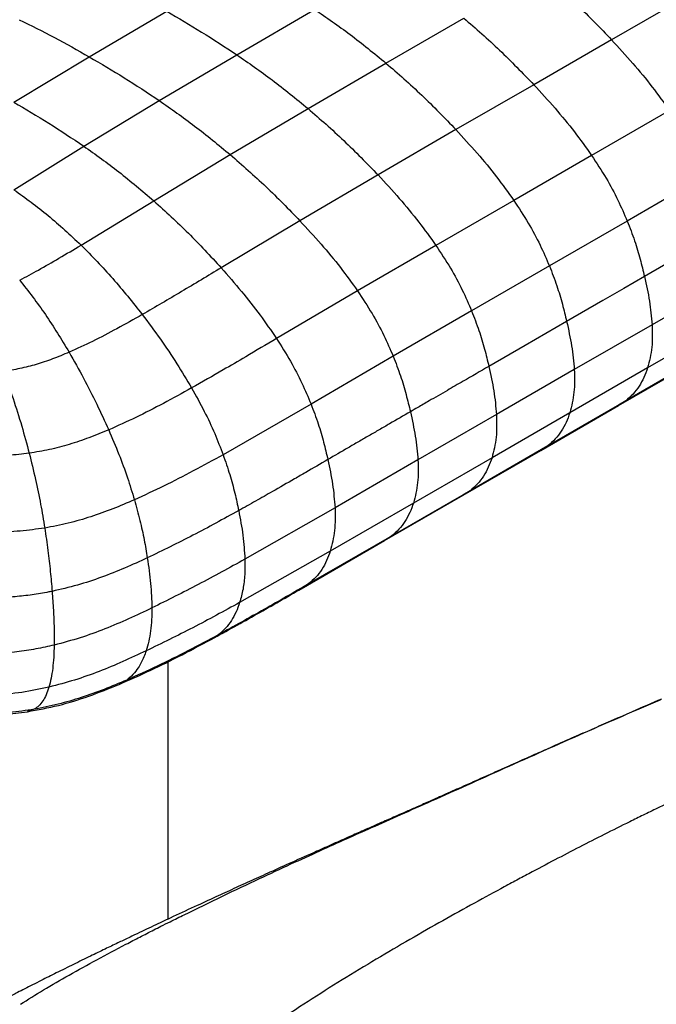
# Paper-space layout '_Isometric' of a CAD drawing. Header units: millimetres. Extents: x -681 to 994, y -334 to 1074.
# Tile 4 of 20: x -547 to -403, y 559 to 781. Entities that reach past the tile are written whole.
import ezdxf

# ---------------------------------------------------------------- set-up
doc = ezdxf.new("R2010")
doc.units = ezdxf.units.MM

psp = doc.layouts.new('_Isometric')

# ---------------------------------------------------------------- linework, layer by layer
at = {"color": 7, "linetype": 'Continuous', "lineweight": 25}
for p, q in [((-395.87, 786.47), (-413.39, 776.36)), ((-531.08, 772.51), (-513.6, 782.76)), ((-497.85, 772.98), (-480.3, 783.2)), ((-464.24, 771.1), (-446.7, 781.24)), ((-413.39, 776.36), (-430.92, 766.24)), ((-548.08, 762.31), (-531.08, 772.51)), ((-515.31, 762.66), (-497.85, 772.98)), ((-481.79, 760.86), (-464.24, 771.1)), ((-430.92, 766.24), (-448.46, 756.11)), ((-532.32, 752.4), (-515.31, 762.66)), ((-499.31, 750.48), (-481.79, 760.86)), ((-400.37, 760.43), (-417.9, 750.31)), ((-448.46, 756.11), (-466.01, 745.91)), ((-548.05, 742.59), (-532.32, 752.4)), ((-516.54, 740.08), (-499.31, 750.48)), ((-417.89, 750.31), (-435.43, 740.18)), ((-466.01, 745.91), (-483.61, 735.58)), ((-392.34, 745.66), (-409.87, 735.54)), ((-532.93, 730.11), (-516.54, 740.08)), ((-435.43, 740.18), (-452.97, 730.04)), ((-483.61, 735.58), (-501.36, 725.01)), ((-409.87, 735.54), (-427.4, 725.41)), ((-452.97, 730.04), (-470.63, 719.8)), ((-427.4, 725.41), (-444.93, 715.29)), ((-386.73, 722.31), (-404.27, 712.19)), ((-470.63, 719.8), (-488.89, 709.08)), ((-444.93, 715.29), (-462.6, 705.08)), ((-404.27, 712.19), (-421.8, 702.07)), ((-387.74, 712.58), (-405.28, 702.46)), ((-392.69, 705.17), (-410.22, 695.05)), ((-462.6, 705.08), (-481.11, 694.31)), ((-411.81, 694.01), (-394.28, 704.13)), ((-421.8, 702.07), (-439.33, 691.95)), ((-405.28, 702.46), (-422.81, 692.34)), ((-481.11, 694.31), (-500.92, 682.9)), ((-410.22, 695.05), (-427.75, 684.93)), ((-410.22, 695.05), (-411.83, 694.04)), ((-439.33, 691.95), (-457.02, 681.73)), ((-422.81, 692.34), (-440.34, 682.22)), ((-429.34, 683.89), (-411.81, 694.01)), ((-446.87, 673.77), (-429.34, 683.89)), ((-427.75, 684.93), (-445.28, 674.81)), ((-427.75, 684.93), (-429.36, 683.91)), ((-457.02, 681.73), (-475.71, 670.95)), ((-440.34, 682.22), (-458.04, 672)), ((-445.28, 674.81), (-462.98, 664.59)), ((-445.28, 674.81), (-446.88, 673.8)), ((-458.04, 672), (-476.77, 661.2)), ((-464.56, 663.56), (-446.87, 673.77)), ((-475.71, 670.95), (-496.02, 659.37)), ((-483.35, 652.72), (-464.57, 663.56)), ((-462.98, 664.59), (-481.65, 653.82)), ((-462.98, 664.59), (-464.58, 663.58)), ((-476.77, 661.2), (-497.2, 649.61)), ((-481.65, 653.82), (-483.25, 652.82)), ((-501.93, 642.38), (-503.59, 641.34)), ((-513.3, 578.34), (-513.3, 636.31)), ((-543.48, 625.58), (-545.03, 625.05))]:
    psp.add_line(p, q, dxfattribs=at)
at = {"color": 7, "linetype": 'Continuous', "lineweight": 25, "flags": 128}
for points in [[(-388.45, 733.16), (-393.13, 730.46), (-397.81, 727.76), (-405.98, 723.04)], [(-405.98, 723.04), (-410.66, 720.34), (-415.34, 717.64), (-423.52, 712.92)], [(-423.52, 712.92), (-428.19, 710.22), (-432.87, 707.52), (-441.05, 702.8)]]:
    psp.add_lwpolyline(points, dxfattribs=at)
at = {"color": 7, "linetype": 'Continuous', "lineweight": 25}
for points, knots in [([(-429.17, 791.36), (-426.46, 789.01), (-421.09, 784.33), (-415.94, 779), (-413.39, 776.36)], [0, 0, 0, 0, 0.5039768, 1, 1, 1, 1]), ([(-513.6, 782.76), (-510.99, 781.23), (-505.73, 778.16), (-500.48, 774.71), (-497.85, 772.98)], [0, 0, 0, 0, 0.497556, 1, 1, 1, 1]), ([(-480.3, 783.2), (-477.63, 781.36), (-472.24, 777.65), (-466.92, 773.3), (-464.24, 771.1)], [0, 0, 0, 0, 0.494964, 1, 1, 1, 1]), ([(-546.86, 780.88), (-544.22, 779.58), (-538.97, 777), (-533.7, 774), (-531.08, 772.51)], [0, 0, 0, 0, 0.502221, 1, 1, 1, 1]), ([(-446.7, 781.24), (-443.99, 778.88), (-438.62, 774.21), (-433.47, 768.88), (-430.92, 766.24)], [0, 0, 0, 0, 0.503973, 1, 1, 1, 1]), ([(-413.39, 776.36), (-411.79, 774.6), (-408.66, 771.18), (-404.27, 765.88), (-401.64, 762.21), (-400.37, 760.43)], [0, 0, 0, 0, 0.351945, 0.686517, 1, 1, 1, 1]), ([(-531.08, 772.51), (-528.46, 770.98), (-523.19, 767.9), (-517.95, 764.41), (-515.31, 762.66)], [0, 0, 0, 0, 0.497777, 1, 1, 1, 1]), ([(-497.85, 772.98), (-495.18, 771.14), (-489.79, 767.41), (-484.47, 763.06), (-481.79, 760.86)], [0, 0, 0, 0, 0.495092, 1, 1, 1, 1]), ([(-464.24, 771.1), (-461.53, 768.74), (-456.16, 764.07), (-451.01, 758.75), (-448.46, 756.11)], [0, 0, 0, 0, 0.503985, 1, 1, 1, 1]), ([(-430.92, 766.24), (-429.32, 764.49), (-426.19, 761.06), (-421.8, 755.77), (-419.17, 752.09), (-417.9, 750.31)], [0, 0, 0, 0, 0.35195, 0.68652, 1, 1, 1, 1]), ([(-548.08, 762.31), (-545.46, 760.77), (-540.18, 757.68), (-534.95, 754.16), (-532.32, 752.4)], [0, 0, 0, 0, 0.497993, 1, 1, 1, 1]), ([(-515.31, 762.66), (-512.65, 760.8), (-507.27, 757.05), (-501.98, 752.68), (-499.31, 750.48)], [0, 0, 0, 0, 0.4953796, 1, 1, 1, 1]), ([(-481.79, 760.86), (-479.09, 758.51), (-473.72, 753.85), (-468.57, 748.54), (-466.01, 745.91)], [0, 0, 0, 0, 0.504041, 1, 1, 1, 1]), ([(-448.46, 756.11), (-446.85, 754.35), (-443.72, 750.94), (-439.34, 745.64), (-436.7, 741.96), (-435.43, 740.18)], [0, 0, 0, 0, 0.351944, 0.686516, 1, 1, 1, 1]), ([(-532.32, 752.4), (-529.68, 750.52), (-524.34, 746.72), (-519.16, 742.31), (-516.54, 740.08)], [0, 0, 0, 0, 0.495647, 1, 1, 1, 1]), ([(-499.31, 750.48), (-496.62, 748.14), (-491.28, 743.48), (-486.15, 738.2), (-483.61, 735.58)], [0, 0, 0, 0, 0.50418, 1, 1, 1, 1]), ([(-417.9, 750.31), (-416.78, 748.61), (-414.65, 745.36), (-411.96, 740.38), (-410.55, 737.11), (-409.87, 735.54)], [0, 0, 0, 0, 0.360846, 0.69244, 1, 1, 1, 1]), ([(-466.01, 745.91), (-464.41, 744.16), (-461.27, 740.76), (-456.88, 735.48), (-454.25, 731.82), (-452.97, 730.04)], [0, 0, 0, 0, 0.351926, 0.686481, 1, 1, 1, 1]), ([(-548.05, 742.59), (-545.46, 740.71), (-540.22, 736.92), (-535.37, 732.39), (-532.93, 730.11)], [0, 0, 0, 0, 0.496111, 1, 1, 1, 1]), ([(-516.54, 740.08), (-513.92, 737.7), (-508.74, 732.99), (-503.81, 727.65), (-501.36, 725.01)], [0, 0, 0, 0, 0.504298, 1, 1, 1, 1]), ([(-435.43, 740.18), (-434.32, 738.49), (-432.18, 735.24), (-429.49, 730.26), (-428.08, 726.99), (-427.4, 725.41)], [0, 0, 0, 0, 0.360825, 0.692429, 1, 1, 1, 1]), ([(-483.61, 735.58), (-482.01, 733.85), (-478.9, 730.46), (-474.53, 725.22), (-471.9, 721.57), (-470.63, 719.8)], [0, 0, 0, 0, 0.3519284, 0.686418, 1, 1, 1, 1]), ([(-409.87, 735.54), (-409.3, 734.05), (-408.19, 731.18), (-406.94, 727), (-406.3, 724.33), (-405.98, 723.04)], [0, 0, 0, 0, 0.355003, 0.687824, 1, 1, 1, 1]), ([(-546.76, 722.23), (-545.35, 722.98), (-542.33, 724.59), (-537.75, 727.24), (-534.58, 729.12), (-532.93, 730.11)], [0, 0, 0, 0, 0.295487, 0.630969, 1, 1, 1, 1]), ([(-532.93, 730.11), (-530.51, 727.65), (-525.72, 722.77), (-521.32, 717.22), (-519.13, 714.47)], [0, 0, 0, 0, 0.503156, 1, 1, 1, 1]), ([(-452.97, 730.04), (-451.86, 728.35), (-449.72, 725.11), (-447.03, 720.14), (-445.61, 716.87), (-444.93, 715.29)], [0, 0, 0, 0, 0.360746, 0.692356, 1, 1, 1, 1]), ([(-427.4, 725.41), (-426.83, 723.93), (-425.72, 721.06), (-424.47, 716.88), (-423.83, 714.21), (-423.52, 712.92)], [0, 0, 0, 0, 0.3549806, 0.6878266, 1, 1, 1, 1]), ([(-501.36, 725.01), (-504.33, 723.21), (-510.18, 719.68), (-516.18, 716.18), (-519.13, 714.47)], [0, 0, 0, 0, 0.507656, 1, 1, 1, 1]), ([(-501.36, 725.01), (-499.83, 723.25), (-496.84, 719.83), (-492.65, 714.53), (-490.12, 710.86), (-488.89, 709.08)], [0, 0, 0, 0, 0.35205, 0.686529, 1, 1, 1, 1]), ([(-405.98, 723.04), (-405.57, 721.18), (-404.76, 717.48), (-404.43, 713.95), (-404.27, 712.19)], [0, 0, 0, 0, 0.5006966, 1, 1, 1, 1]), ([(-546.76, 722.23), (-544.79, 719.7), (-540.81, 714.6), (-537.36, 708.87), (-535.62, 705.98)], [0, 0, 0, 0, 0.4960811, 1, 1, 1, 1]), ([(-470.63, 719.8), (-469.52, 718.11), (-467.38, 714.88), (-464.7, 709.91), (-463.28, 706.65), (-462.6, 705.08)], [0, 0, 0, 0, 0.360599, 0.692198, 1, 1, 1, 1]), ([(-519.13, 714.47), (-521.03, 713.4), (-524.69, 711.34), (-530.14, 708.47), (-533.85, 706.79), (-535.62, 705.98)], [0, 0, 0, 0, 0.359413, 0.694552, 1, 1, 1, 1]), ([(-519.13, 714.47), (-517.77, 712.64), (-515.1, 709.07), (-511.38, 703.57), (-509.11, 699.77), (-508.02, 697.94)], [0, 0, 0, 0, 0.352101, 0.686726, 1, 1, 1, 1]), ([(-444.93, 715.29), (-444.36, 713.81), (-443.25, 710.94), (-442, 706.76), (-441.36, 704.09), (-441.05, 702.8)], [0, 0, 0, 0, 0.35494, 0.687787, 1, 1, 1, 1]), ([(-423.52, 712.92), (-423.11, 711.06), (-422.29, 707.36), (-421.96, 703.83), (-421.8, 702.07)], [0, 0, 0, 0, 0.500695, 1, 1, 1, 1]), ([(-404.27, 712.19), (-404.22, 710.45), (-404.14, 706.91), (-404.89, 703.96), (-405.28, 702.46)], [0, 0, 0, 0, 0.489568, 1, 1, 1, 1]), ([(-488.89, 709.08), (-491.21, 707.71), (-495.2, 705.35), (-501.54, 701.61), (-505.64, 699.29), (-508.02, 697.94)], [0, 0, 0, 0, 0.366854, 0.633231, 1, 1, 1, 1]), ([(-488.89, 709.08), (-487.82, 707.38), (-485.76, 704.13), (-483.15, 699.15), (-481.77, 695.88), (-481.11, 694.31)], [0, 0, 0, 0, 0.360665, 0.692246, 1, 1, 1, 1]), ([(-535.62, 705.98), (-536.86, 705.46), (-539.26, 704.46), (-542.97, 703.23), (-546.66, 702.25), (-549.17, 701.88), (-550.41, 701.69)], [0, 0, 0, 0, 0.273881, 0.527811, 0.767607, 1, 1, 1, 1]), ([(-535.62, 705.98), (-534.52, 704.05), (-532.37, 700.26), (-529.41, 694.44), (-527.59, 690.44), (-526.71, 688.5)], [0, 0, 0, 0, 0.349797, 0.685023, 1, 1, 1, 1]), ([(-462.6, 705.08), (-462.03, 703.6), (-460.93, 700.73), (-459.68, 696.54), (-459.04, 693.87), (-458.73, 692.58)], [0, 0, 0, 0, 0.354839, 0.687733, 1, 1, 1, 1]), ([(-550.41, 701.69), (-549.68, 699.66), (-548.23, 695.64), (-546.3, 689.51), (-545.17, 685.29), (-544.61, 683.24)], [0, 0, 0, 0, 0.3445124, 0.6804691, 1, 1, 1, 1]), ([(-441.05, 702.8), (-442.97, 701.68), (-446.09, 699.88), (-450.59, 697.29), (-454.01, 695.31), (-456.78, 693.71), (-458.18, 692.9), (-458.73, 692.58)], [0, 0, 0, 0, 0.327135, 0.529305, 0.762779, 0.907095, 1, 1, 1, 1]), ([(-441.05, 702.8), (-440.64, 700.94), (-439.82, 697.24), (-439.49, 693.71), (-439.33, 691.95)], [0, 0, 0, 0, 0.500696, 1, 1, 1, 1]), ([(-421.8, 702.07), (-421.75, 700.33), (-421.67, 696.79), (-422.42, 693.84), (-422.81, 692.34)], [0, 0, 0, 0, 0.489568, 1, 1, 1, 1]), ([(-405.28, 702.46), (-405.54, 701.73), (-406.07, 700.24), (-407.18, 698.28), (-408.54, 696.48), (-409.65, 695.53), (-410.22, 695.05)], [0, 0, 0, 0, 0.236276, 0.481479, 0.735885, 1, 1, 1, 1]), ([(-508.02, 697.94), (-510.12, 696.77), (-514.24, 694.51), (-520.42, 691.32), (-524.66, 689.42), (-526.71, 688.5)], [0, 0, 0, 0, 0.352033, 0.687128, 1, 1, 1, 1]), ([(-508.02, 697.94), (-507.05, 696.2), (-505.2, 692.86), (-502.81, 687.8), (-501.54, 684.49), (-500.92, 682.9)], [0, 0, 0, 0, 0.361426, 0.692914, 1, 1, 1, 1]), ([(-481.11, 694.31), (-480.55, 692.83), (-479.47, 689.96), (-478.25, 685.78), (-477.63, 683.11), (-477.33, 681.81)], [0, 0, 0, 0, 0.354796, 0.687666, 1, 1, 1, 1]), ([(-458.73, 692.58), (-460.29, 691.68), (-462.63, 690.33), (-465.75, 688.52), (-468.09, 687.17), (-470.43, 685.81), (-473.51, 684.03), (-475.81, 682.7), (-477.33, 681.81)], [0, 0, 0, 0, 0.251629, 0.377444, 0.503259, 0.629073, 0.754888, 1, 1, 1, 1]), ([(-458.73, 692.58), (-458.32, 690.73), (-457.51, 687.02), (-457.18, 683.49), (-457.02, 681.73)], [0, 0, 0, 0, 0.5006495, 1, 1, 1, 1]), ([(-439.33, 691.95), (-439.29, 690.21), (-439.2, 686.67), (-439.95, 683.72), (-440.34, 682.22)], [0, 0, 0, 0, 0.489568, 1, 1, 1, 1]), ([(-422.81, 692.34), (-423.07, 691.61), (-423.6, 690.12), (-424.72, 688.16), (-426.07, 686.36), (-427.18, 685.41), (-427.75, 684.93)], [0, 0, 0, 0, 0.2362779, 0.4814748, 0.7358767, 1, 1, 1, 1]), ([(-526.71, 688.5), (-528.18, 687.9), (-531.04, 686.71), (-535.49, 685.22), (-539.98, 684), (-543.08, 683.49), (-544.61, 683.24)], [0, 0, 0, 0, 0.2669754, 0.5198419, 0.7625463, 1, 1, 1, 1]), ([(-526.71, 688.5), (-525.93, 686.68), (-524.43, 683.17), (-522.48, 677.88), (-521.42, 674.42), (-520.91, 672.76)], [0, 0, 0, 0, 0.362291, 0.693801, 1, 1, 1, 1]), ([(-544.61, 683.24), (-546.18, 683.05), (-549.36, 682.68), (-554.32, 682.64), (-559.51, 682.98), (-562.94, 683.54), (-564.73, 683.84)], [0, 0, 0, 0, 0.231651, 0.470619, 0.724212, 1, 1, 1, 1]), ([(-544.61, 683.24), (-544.13, 681.29), (-543.2, 677.54), (-542.04, 671.89), (-541.42, 668.18), (-541.12, 666.39)], [0, 0, 0, 0, 0.360773, 0.692684, 1, 1, 1, 1]), ([(-172.12, 683.85), (-173.99, 683.8), (-175.63, 683.64), (-179.34, 683.02), (-181.41, 682.56), (-185.44, 681.59), (-186.94, 681.22), (-190.35, 680.39), (-192.26, 679.92), (-198.4, 678.41), (-203.09, 677.26), (-210.38, 675.44), (-212.85, 674.83), (-216.55, 673.89), (-218.4, 673.43), (-220.38, 672.93), (-221.21, 672.71), (-221.44, 672.66), (-221.52, 672.64), (-221.53, 672.63), (-221.53, 672.63), (-221.54, 672.63), (-221.57, 672.62), (-221.64, 672.61), (-221.77, 672.57), (-222.49, 672.39), (-223.16, 672.22), (-233.32, 669.62), (-242.17, 667.25), (-252.7, 664.11), (-253.88, 663.75), (-256.25, 663.02), (-257.45, 662.65), (-261.08, 661.51), (-263.53, 660.72), (-271, 658.26), (-276.09, 656.51), (-283.81, 653.78), (-286.4, 652.84), (-291.57, 650.94), (-294.16, 649.98), (-301.92, 647.04), (-312.25, 643.01), (-322.56, 638.83), (-332.85, 634.6), (-337.99, 632.47), (-348.28, 628.16), (-355.98, 624.89), (-363.71, 621.51), (-368.86, 619.23), (-371.44, 618.07), (-384.3, 612.26), (-394.44, 607.49), (-404.16, 602.77), (-405.22, 602.26), (-407.28, 601.25), (-408.29, 600.75), (-411.27, 599.28), (-413.18, 598.33), (-418.8, 595.5), (-422.42, 593.63), (-428.1, 590.65), (-430.04, 589.62), (-433.07, 588), (-434.11, 587.45), (-436.22, 586.32), (-437.29, 585.74), (-442.77, 582.78), (-447.46, 580.2), (-457.22, 574.7), (-462.28, 571.77), (-472.51, 565.65), (-477.68, 562.44), (-487.79, 555.88), (-492.73, 552.53), (-499.72, 547.51), (-501.98, 545.83), (-506.31, 542.5), (-508.39, 540.85), (-518.31, 532.64), (-524.81, 526.35), (-530.05, 520.86)], [0, 0, 0, 0, 0.0625, 0.0625, 0.125, 0.125, 0.15625, 0.15625, 0.1875, 0.1875, 0.25, 0.25, 0.28125, 0.28125, 0.296875, 0.304688, 0.306641, 0.307617, 0.307648, 0.307648, 0.307678, 0.307678, 0.307739, 0.307861, 0.308105, 0.308594, 0.3125, 0.3125, 0.375, 0.375, 0.382813, 0.382813, 0.390625, 0.390625, 0.40625, 0.40625, 0.4375, 0.4375, 0.453125, 0.453125, 0.46875, 0.46875, 0.5, 0.53125, 0.53125, 0.5625, 0.5625, 0.59375, 0.609375, 0.609375, 0.625, 0.625, 0.6875, 0.6875, 0.695313, 0.695313, 0.703125, 0.703125, 0.71875, 0.71875, 0.75, 0.75, 0.765625, 0.765625, 0.773438, 0.773438, 0.78125, 0.78125, 0.8125, 0.8125, 0.84375, 0.84375, 0.875, 0.875, 0.90625, 0.90625, 0.921875, 0.921875, 0.9375, 0.9375, 1, 1, 1, 1]), ([(-500.92, 682.9), (-503.15, 681.68), (-507.54, 679.27), (-514.17, 675.86), (-518.7, 673.78), (-520.91, 672.76)], [0, 0, 0, 0, 0.345721, 0.680612, 1, 1, 1, 1]), ([(-500.92, 682.9), (-500.41, 681.41), (-499.41, 678.51), (-498.27, 674.31), (-497.69, 671.62), (-497.42, 670.32)], [0, 0, 0, 0, 0.3549494, 0.6877138, 1, 1, 1, 1]), ([(-477.33, 681.81), (-478.99, 680.85), (-481.48, 679.4), (-485.64, 677), (-489.4, 674.84), (-493.6, 672.45), (-496.15, 671.03), (-497.42, 670.32)], [0, 0, 0, 0, 0.249987, 0.374981, 0.624968, 0.81248, 1, 1, 1, 1]), ([(-477.33, 681.81), (-476.93, 679.96), (-476.15, 676.24), (-475.85, 672.71), (-475.71, 670.95)], [0, 0, 0, 0, 0.500389, 1, 1, 1, 1]), ([(-457.02, 681.73), (-456.98, 680), (-456.9, 676.45), (-457.65, 673.51), (-458.04, 672)], [0, 0, 0, 0, 0.48954, 1, 1, 1, 1]), ([(-440.34, 682.22), (-440.6, 681.49), (-441.13, 680), (-442.25, 678.04), (-443.6, 676.24), (-444.71, 675.29), (-445.28, 674.81)], [0, 0, 0, 0, 0.236276, 0.48148, 0.735886, 1, 1, 1, 1]), ([(-520.91, 672.76), (-522.53, 672.06), (-525.7, 670.69), (-530.67, 668.91), (-535.76, 667.41), (-539.34, 666.73), (-541.12, 666.39)], [0, 0, 0, 0, 0.260689, 0.512597, 0.757961, 1, 1, 1, 1]), ([(-520.91, 672.76), (-520.48, 671.21), (-519.65, 668.2), (-518.69, 663.81), (-518.23, 661.02), (-518, 659.67)], [0, 0, 0, 0, 0.355417, 0.68803, 1, 1, 1, 1]), ([(-458.04, 672), (-458.3, 671.27), (-458.84, 669.78), (-459.95, 667.82), (-461.3, 666.03), (-462.41, 665.08), (-462.98, 664.59)], [0, 0, 0, 0, 0.2362679, 0.481468, 0.7358754, 1, 1, 1, 1]), ([(-497.42, 670.32), (-500.83, 668.45), (-507.51, 664.77), (-514.55, 661.35), (-518, 659.67)], [0, 0, 0, 0, 0.509807, 1, 1, 1, 1]), ([(-497.42, 670.32), (-497.06, 668.45), (-496.35, 664.71), (-496.13, 661.15), (-496.02, 659.37)], [0, 0, 0, 0, 0.499873, 1, 1, 1, 1]), ([(-475.71, 670.95), (-475.68, 669.2), (-475.62, 665.65), (-476.38, 662.7), (-476.77, 661.2)], [0, 0, 0, 0, 0.4893735, 1, 1, 1, 1]), ([(-541.12, 666.39), (-542.95, 666.13), (-546.66, 665.61), (-552.51, 665.41), (-558.65, 665.65), (-562.7, 666.23), (-564.81, 666.53)], [0, 0, 0, 0, 0.233524, 0.4734, 0.726304, 1, 1, 1, 1]), ([(-541.12, 666.39), (-540.87, 664.71), (-540.39, 661.46), (-539.84, 656.68), (-539.58, 653.62), (-539.46, 652.14)], [0, 0, 0, 0, 0.355279, 0.68782, 1, 1, 1, 1]), ([(-476.77, 661.2), (-477.03, 660.47), (-477.56, 658.99), (-478.66, 657.03), (-480, 655.24), (-481.1, 654.3), (-481.65, 653.82)], [0, 0, 0, 0, 0.2361805, 0.4813522, 0.7357922, 1, 1, 1, 1]), ([(-518, 659.67), (-519.7, 658.9), (-523.04, 657.36), (-528.27, 655.29), (-533.68, 653.47), (-537.54, 652.58), (-539.46, 652.14)], [0, 0, 0, 0, 0.256576, 0.507829, 0.75489, 1, 1, 1, 1]), ([(-518, 659.67), (-517.86, 658.7), (-517.57, 656.76), (-517.26, 653.9), (-517.03, 651.09), (-517, 649.29), (-516.98, 648.39)], [0, 0, 0, 0, 0.250719, 0.500163, 0.749477, 1, 1, 1, 1]), ([(-496.02, 659.37), (-499.49, 657.46), (-506.32, 653.7), (-513.46, 650.14), (-516.98, 648.39)], [0, 0, 0, 0, 0.50803, 1, 1, 1, 1]), ([(-496.02, 659.37), (-496.01, 658.21), (-496, 655.86), (-496.38, 652.55), (-496.92, 650.6), (-497.2, 649.61)], [0, 0, 0, 0, 0.3241314, 0.6561513, 1, 1, 1, 1]), ([(-539.46, 652.14), (-539.48, 652.14), (-539.57, 652.12), (-539.97, 652.04), (-541.59, 651.72), (-544.42, 651.27), (-548.28, 650.86), (-552.19, 650.66), (-556.1, 650.66), (-559.64, 650.84), (-562.8, 651.12), (-564.65, 651.36), (-565.58, 651.48)], [0, 0, 0, 0, 0.002291, 0.011454, 0.048108, 0.194885, 0.341685, 0.488491, 0.635289, 0.782065, 0.890818, 1, 1, 1, 1]), ([(-539.46, 652.14), (-539.36, 650.73), (-539.15, 647.93), (-538.97, 643.83), (-538.98, 641.29), (-538.99, 640.03)], [0, 0, 0, 0, 0.3362547, 0.6682079, 1, 1, 1, 1]), ([(-503.58, 641.32), (-500.12, 643.22), (-493.26, 646.99), (-486.56, 650.87), (-483.23, 652.79)], [0, 0, 0, 0, 0.5032907, 1, 1, 1, 1]), ([(-481.65, 653.82), (-484.97, 651.91), (-491.65, 648.05), (-498.48, 644.28), (-501.93, 642.38)], [0, 0, 0, 0, 0.496076, 1, 1, 1, 1]), ([(-516.98, 648.39), (-518.71, 647.57), (-522.14, 645.93), (-527.49, 643.66), (-533.04, 641.61), (-537.01, 640.56), (-538.99, 640.03)], [0, 0, 0, 0, 0.255279, 0.506273, 0.753825, 1, 1, 1, 1]), ([(-497.2, 649.61), (-500.68, 647.71), (-507.52, 643.97), (-514.74, 640.45), (-518.28, 638.72)], [0, 0, 0, 0, 0.509467, 1, 1, 1, 1]), ([(-516.98, 648.39), (-516.99, 647.51), (-517.01, 645.72), (-517.26, 643.22), (-517.66, 640.83), (-518.07, 639.43), (-518.28, 638.72)], [0, 0, 0, 0, 0.241993, 0.488148, 0.740166, 1, 1, 1, 1]), ([(-497.2, 649.61), (-497.45, 648.89), (-497.98, 647.42), (-499.05, 645.49), (-500.34, 643.75), (-501.39, 642.84), (-501.93, 642.38)], [0, 0, 0, 0, 0.235953, 0.48108, 0.735615, 1, 1, 1, 1]), ([(-524.37, 631.19), (-522.26, 632.11), (-517.73, 634.08), (-510.82, 637.48), (-506.08, 640), (-503.58, 641.32)], [0, 0, 0, 0, 0.2912676, 0.6251178, 1, 1, 1, 1]), ([(-501.93, 642.38), (-504.23, 641.15), (-508.76, 638.73), (-515.63, 635.3), (-520.34, 633.19), (-522.65, 632.16)], [0, 0, 0, 0, 0.34491, 0.679856, 1, 1, 1, 1]), ([(-538.99, 640.03), (-540.35, 639.72), (-543.09, 639.11), (-547.42, 638.47), (-551.92, 638.07), (-556.58, 637.95), (-561.41, 638.11), (-564.6, 638.46), (-566.23, 638.64)], [0, 0, 0, 0, 0.156233, 0.31451, 0.476245, 0.643076, 0.816919, 1, 1, 1, 1]), ([(-538.99, 640.03), (-539.01, 639.11), (-539.07, 637.26), (-539.31, 634.75), (-539.66, 632.46), (-540, 631.2), (-540.18, 630.56)], [0, 0, 0, 0, 0.2417631, 0.487684, 0.739669, 1, 1, 1, 1]), ([(-518.28, 638.72), (-520.02, 637.91), (-523.45, 636.31), (-528.8, 634.09), (-534.31, 632.1), (-538.23, 631.07), (-540.18, 630.56)], [0, 0, 0, 0, 0.257539, 0.509175, 0.755933, 1, 1, 1, 1]), ([(-518.28, 638.72), (-518.44, 638.26), (-518.77, 637.33), (-519.36, 636.07), (-520.16, 634.71), (-521.22, 633.32), (-522.16, 632.55), (-522.65, 632.16)], [0, 0, 0, 0, 0.156008, 0.316161, 0.480548, 0.735215, 1, 1, 1, 1]), ([(-522.65, 632.16), (-524.33, 631.45), (-527.64, 630.06), (-532.78, 628.22), (-538.01, 626.66), (-541.67, 625.94), (-543.48, 625.58)], [0, 0, 0, 0, 0.262667, 0.515465, 0.760256, 1, 1, 1, 1]), ([(-522.65, 632.16), (-523.17, 631.79), (-523.71, 631.4), (-524.34, 631.21), (-524.37, 631.2)], [0, 0, 0, 0, 0.956478, 1, 1, 1, 1]), ([(-540.18, 630.56), (-542.19, 630.14), (-546.26, 629.27), (-552.78, 628.65), (-559.64, 628.57), (-564.16, 629.04), (-566.5, 629.29)], [0, 0, 0, 0, 0.235459, 0.47637, 0.728762, 1, 1, 1, 1]), ([(-545.02, 625.04), (-542.66, 625.47), (-537.85, 626.35), (-530.97, 628.53), (-526.61, 630.29), (-524.36, 631.19)], [0, 0, 0, 0, 0.3186593, 0.6497187, 1, 1, 1, 1]), ([(-540.18, 630.56), (-540.38, 629.97), (-540.78, 628.77), (-541.55, 627.4), (-542.43, 626.29), (-543.13, 625.82), (-543.48, 625.58)], [0, 0, 0, 0, 0.235648, 0.480451, 0.735131, 1, 1, 1, 1]), ([(-402.16, 627.89), (-404.37, 626.93), (-408.45, 625.17), (-413.87, 622.79), (-418.36, 620.82), (-422.63, 618.95), (-426.78, 617.12), (-430.83, 615.32), (-434.63, 613.64), (-438.68, 611.84), (-442.94, 609.94), (-447.16, 608.06), (-451.09, 606.32), (-454.5, 604.81), (-457.36, 603.54), (-459.73, 602.49), (-461.66, 601.64), (-463.29, 600.93), (-464.94, 600.2), (-466.94, 599.32), (-469.48, 598.2), (-472.6, 596.82), (-476.12, 595.26), (-480.46, 593.33), (-485.21, 591.21), (-490.08, 589.01), (-494.45, 587.03), (-498.51, 585.18), (-502.83, 583.2), (-507.6, 581), (-511.64, 579.12), (-514.7, 577.68), (-516.65, 576.77), (-518.72, 575.79), (-520.53, 574.93), (-522.58, 573.95), (-524.81, 572.89), (-527.7, 571.5), (-531.01, 569.9), (-534.68, 568.1), (-538.36, 566.28), (-541.44, 564.74), (-543.8, 563.55), (-545.58, 562.64), (-547.46, 561.67), (-549.7, 560.51), (-552.57, 559), (-555.61, 557.36), (-557.67, 556.22), (-558.59, 555.7)], [0, 0, 0, 0, 0.0394385, 0.072562, 0.0995629, 0.1266934, 0.1586918, 0.1821498, 0.2074353, 0.2343539, 0.2626445, 0.29172, 0.3178694, 0.3401279, 0.3587579, 0.3741381, 0.3866279, 0.3964657, 0.406113, 0.4188012, 0.4349947, 0.4547761, 0.4783176, 0.5020005, 0.5372138, 0.5677714, 0.5931172, 0.6177544, 0.6426008, 0.6726424, 0.7060959, 0.7175129, 0.7297505, 0.7428137, 0.7567025, 0.7648958, 0.7800748, 0.7976101, 0.8184172, 0.8424132, 0.867374, 0.8891232, 0.9019237, 0.9132651, 0.9239183, 0.9385147, 0.9576664, 0.9810571, 1, 1, 1, 1]), ([(-546.6, 559.14), (-544.88, 560.22), (-541.29, 562.48), (-535.52, 565.8), (-529.32, 569.23), (-524.5, 571.79), (-521.25, 573.47), (-519.68, 574.29), (-518.1, 575.1), (-516.52, 575.9), (-514.77, 576.79), (-512.49, 577.93), (-507.88, 580.21), (-501.18, 583.47), (-493.15, 587.27), (-485.83, 590.66), (-479.3, 593.64), (-473.26, 596.36), (-467.17, 599.08), (-460.73, 601.94), (-453.57, 605.12), (-445.81, 608.59), (-437.41, 612.36), (-428.56, 616.32), (-416.81, 621.54), (-408.09, 625.29), (-402.41, 627.74)], [0, 0, 0, 0, 0.039525, 0.082349, 0.127588, 0.174353, 0.185428, 0.196526, 0.207636, 0.218746, 0.229846, 0.244303, 0.266328, 0.325757, 0.382657, 0.430433, 0.474541, 0.514845, 0.55295, 0.598073, 0.645958, 0.699219, 0.757344, 0.818766, 0.881916, 1, 1, 1, 1]), ([(-567.47, 625.64), (-565.49, 625.31), (-561.67, 624.67), (-555.85, 624.3), (-550.29, 624.38), (-546.77, 624.82), (-545.02, 625.04)], [0, 0, 0, 0, 0.271139, 0.523053, 0.763678, 1, 1, 1, 1]), ([(-543.48, 625.58), (-545.33, 625.31), (-549.05, 624.75), (-554.92, 624.54), (-561.04, 624.8), (-565.04, 625.4), (-567.12, 625.72)], [0, 0, 0, 0, 0.235989, 0.476662, 0.728768, 1, 1, 1, 1])]:
    psp.add_open_spline(points, degree=3, knots=knots, dxfattribs=at)

doc.saveas('drawing.dxf')
